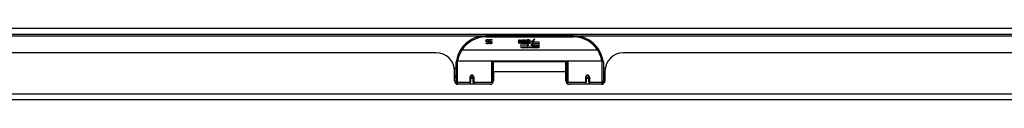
# Model space of a CAD drawing. Header units: inches. Extents: x 17 to 386, y 34 to 183.
# Tile 7 of 95: x 33.56 to 50.33, y 34.19 to 35.4. Entities that reach past the tile are written whole.
import ezdxf

# ---------------------------------------------------------------- set-up
doc = ezdxf.new("R2010")
doc.units = ezdxf.units.IN
doc.header["$MEASUREMENT"] = 0
doc.layers.add('Visible Edges(ANSI)', color=7, linetype='Continuous', lineweight=25)
doc.layers.add('Visible Tangent Edges(ANSI)', color=7, linetype='Continuous', lineweight=25)

msp = doc.modelspace()

# ---------------------------------------------------------------- linework, layer by layer
at = {"layer": 'Visible Edges(ANSI)'}
for p, q in [((16.897, 35.305), (88.699, 35.305)), ((42.995, 35.275), (41.499, 35.275)), ((41.55, 35.207), (41.55, 35.195)), ((41.604, 35.207), (41.604, 35.195)), ((42.054, 35.172), (42.061, 35.207)), ((42.061, 35.207), (42.074, 35.207)), ((42.074, 35.207), (42.068, 35.172)), ((42.091, 35.184), (42.095, 35.207)), ((42.095, 35.207), (42.108, 35.207)), ((42.108, 35.207), (42.102, 35.172)), ((42.125, 35.184), (42.129, 35.207)), ((42.129, 35.207), (42.142, 35.207)), ((42.142, 35.207), (42.132, 35.152)), ((42.149, 35.207), (42.165, 35.207)), ((42.162, 35.179), (42.149, 35.207)), ((42.165, 35.207), (42.172, 35.187)), ((42.175, 35.187), (42.188, 35.207)), ((42.204, 35.207), (42.18, 35.179)), ((42.188, 35.207), (42.204, 35.207)), ((42.284, 35.175), (42.328, 35.221)), ((42.328, 35.221), (42.303, 35.173)), ((41.505, 35.155), (41.505, 35.155)), ((41.505, 35.144), (41.505, 35.155)), ((41.55, 35.195), (41.549, 35.195)), ((41.559, 35.155), (41.56, 35.155)), ((41.559, 35.144), (41.559, 35.155)), ((41.604, 35.195), (41.604, 35.195)), ((42.1, 35.068), (42.1, 35.148)), ((42.129, 35.068), (42.1, 35.068)), ((42.118, 35.155), (42.117, 35.149)), ((42.117, 35.149), (42.129, 35.149)), ((42.122, 35.162), (42.119, 35.162)), ((42.121, 35.152), (42.122, 35.162)), ((42.132, 35.152), (42.121, 35.152)), ((42.129, 35.149), (42.129, 35.068)), ((42.134, 35.149), (42.156, 35.149)), ((42.134, 35.068), (42.134, 35.149)), ((42.163, 35.068), (42.134, 35.068)), ((42.138, 35.152), (42.162, 35.179)), ((42.154, 35.152), (42.138, 35.152)), ((42.168, 35.17), (42.154, 35.152)), ((42.156, 35.149), (42.163, 35.16)), ((42.163, 35.16), (42.163, 35.068)), ((42.17, 35.17), (42.168, 35.17)), ((42.168, 35.167), (42.175, 35.149)), ((42.168, 35.068), (42.168, 35.167)), ((42.234, 35.068), (42.168, 35.068)), ((42.177, 35.152), (42.17, 35.17)), ((42.172, 35.187), (42.175, 35.187)), ((42.175, 35.149), (42.198, 35.149)), ((42.194, 35.152), (42.177, 35.152)), ((42.18, 35.179), (42.194, 35.152)), ((42.198, 35.149), (42.198, 35.07)), ((42.198, 35.07), (42.234, 35.119)), ((42.203, 35.183), (42.24, 35.183)), ((42.21, 35.195), (42.21, 35.204)), ((42.234, 35.119), (42.213, 35.148)), ((42.238, 35.174), (42.214, 35.174)), ((42.248, 35.094), (42.234, 35.068)), ((42.243, 35.157), (42.25, 35.145)), ((42.266, 35.068), (42.248, 35.094)), ((42.25, 35.145), (42.282, 35.189)), ((42.284, 35.151), (42.264, 35.123)), ((42.264, 35.123), (42.301, 35.069)), ((42.4, 35.068), (42.266, 35.068)), ((42.282, 35.189), (42.284, 35.175)), ((42.286, 35.141), (42.284, 35.151)), ((42.301, 35.17), (42.286, 35.141)), ((42.301, 35.141), (42.301, 35.17)), ((42.4, 35.141), (42.301, 35.141)), ((42.301, 35.137), (42.4, 35.137)), ((42.301, 35.105), (42.301, 35.137)), ((42.4, 35.105), (42.301, 35.105)), ((42.301, 35.1), (42.4, 35.1)), ((42.301, 35.069), (42.301, 35.1)), ((42.303, 35.173), (42.4, 35.173)), ((42.4, 35.173), (42.4, 35.141)), ((42.4, 35.137), (42.4, 35.105)), ((42.4, 35.1), (42.4, 35.068)), ((40.654, 34.986), (22.739, 34.986)), ((43.404, 35.03), (41.09, 35.03)), ((61.755, 34.986), (43.84, 34.986)), ((40.962, 34.726), (40.992, 34.726)), ((40.992, 34.501), (40.992, 34.831)), ((41.012, 34.85), (41.601, 34.85)), ((41.617, 34.835), (41.617, 34.497)), ((41.617, 34.758), (41.632, 34.758)), ((41.632, 34.663), (41.632, 34.831)), ((42.863, 34.831), (41.632, 34.831)), ((42.863, 34.663), (42.863, 34.831)), ((42.877, 34.758), (42.863, 34.758)), ((42.877, 34.497), (42.877, 34.835)), ((42.893, 34.85), (43.482, 34.85)), ((43.502, 34.831), (43.502, 34.501)), ((43.532, 34.726), (43.502, 34.726)), ((40.966, 34.508), (40.966, 34.674)), ((40.966, 34.6), (40.992, 34.6)), ((40.992, 34.566), (40.966, 34.566)), ((41.241, 34.578), (41.241, 34.491)), ((41.243, 34.576), (41.241, 34.576)), ((41.242, 34.582), (41.243, 34.582)), ((41.243, 34.582), (41.243, 34.578)), ((41.247, 34.566), (41.245, 34.566)), ((41.281, 34.566), (41.278, 34.566)), ((41.282, 34.574), (41.284, 34.574)), ((41.284, 34.491), (41.284, 34.578)), ((41.617, 34.567), (41.632, 34.567)), ((41.632, 34.663), (41.632, 34.508)), ((42.863, 34.508), (42.863, 34.663)), ((42.877, 34.567), (42.863, 34.567)), ((43.21, 34.578), (43.21, 34.491)), ((43.212, 34.574), (43.21, 34.574)), ((43.216, 34.566), (43.213, 34.566)), ((43.249, 34.566), (43.247, 34.566)), ((43.252, 34.582), (43.251, 34.582)), ((43.251, 34.578), (43.251, 34.582)), ((43.251, 34.576), (43.253, 34.576)), ((43.253, 34.491), (43.253, 34.578)), ((43.528, 34.6), (43.502, 34.6)), ((43.528, 34.566), (43.502, 34.566)), ((43.528, 34.674), (43.528, 34.508)), ((40.992, 34.501), (40.992, 34.459)), ((41.572, 34.449), (41.025, 34.449)), ((41.241, 34.449), (41.241, 34.491)), ((41.284, 34.491), (41.284, 34.449)), ((41.617, 34.469), (41.617, 34.497)), ((42.877, 34.497), (42.877, 34.469)), ((43.469, 34.449), (42.922, 34.449)), ((43.21, 34.449), (43.21, 34.491)), ((43.253, 34.491), (43.253, 34.449)), ((43.502, 34.459), (43.502, 34.501)), ((88.6, 34.186), (16.995, 34.186))]:
    msp.add_line(p, q, dxfattribs=at)
at = {"layer": 'Visible Edges(ANSI)', "flags": 128}
for points in [[(41.508, 35.206), (41.509, 35.207), (41.51, 35.207), (41.51, 35.208), (41.511, 35.208), (41.511, 35.209), (41.512, 35.209), (41.513, 35.209), (41.513, 35.21), (41.514, 35.21), (41.515, 35.21), (41.515, 35.211), (41.516, 35.211), (41.517, 35.211), (41.518, 35.211), (41.518, 35.212), (41.519, 35.212), (41.52, 35.212), (41.521, 35.212), (41.522, 35.212), (41.523, 35.212), (41.524, 35.213), (41.525, 35.213), (41.526, 35.213), (41.527, 35.213)], [(41.527, 35.213), (41.528, 35.213), (41.529, 35.213), (41.531, 35.213), (41.532, 35.212), (41.533, 35.212), (41.534, 35.212), (41.535, 35.212), (41.536, 35.212), (41.537, 35.212), (41.538, 35.212), (41.539, 35.211), (41.54, 35.211), (41.541, 35.211), (41.542, 35.21), (41.543, 35.21), (41.544, 35.21), (41.544, 35.21), (41.545, 35.209), (41.546, 35.209), (41.547, 35.209), (41.548, 35.208), (41.549, 35.208), (41.549, 35.208), (41.55, 35.207)], [(41.563, 35.206), (41.563, 35.207), (41.564, 35.207), (41.564, 35.208), (41.565, 35.208), (41.566, 35.209), (41.566, 35.209), (41.567, 35.209), (41.568, 35.21), (41.568, 35.21), (41.569, 35.21), (41.57, 35.211), (41.57, 35.211), (41.571, 35.211), (41.572, 35.211), (41.573, 35.212), (41.573, 35.212), (41.574, 35.212), (41.575, 35.212), (41.576, 35.212), (41.577, 35.212), (41.578, 35.213), (41.579, 35.213), (41.58, 35.213), (41.581, 35.213)], [(41.581, 35.213), (41.582, 35.213), (41.584, 35.213), (41.585, 35.213), (41.586, 35.212), (41.587, 35.212), (41.588, 35.212), (41.589, 35.212), (41.59, 35.212), (41.591, 35.212), (41.592, 35.212), (41.593, 35.211), (41.594, 35.211), (41.595, 35.211), (41.596, 35.21), (41.597, 35.21), (41.598, 35.21), (41.599, 35.21), (41.6, 35.209), (41.6, 35.209), (41.601, 35.209), (41.602, 35.208), (41.603, 35.208), (41.604, 35.208), (41.604, 35.207)], [(41.072, 35.042), (41.072, 35.042), (41.072, 35.042), (41.073, 35.042), (41.073, 35.041), (41.073, 35.041), (41.073, 35.041), (41.074, 35.04), (41.074, 35.04), (41.075, 35.04), (41.075, 35.039), (41.076, 35.039), (41.077, 35.038), (41.077, 35.038), (41.078, 35.037), (41.079, 35.036), (41.08, 35.036), (41.081, 35.035), (41.082, 35.034), (41.083, 35.034), (41.084, 35.033), (41.085, 35.032), (41.086, 35.032), (41.087, 35.031), (41.088, 35.03)], [(41.502, 35.191), (41.502, 35.192), (41.502, 35.193), (41.502, 35.193), (41.502, 35.194), (41.502, 35.195), (41.502, 35.195), (41.503, 35.196), (41.503, 35.197), (41.503, 35.197), (41.503, 35.198), (41.503, 35.199), (41.504, 35.199), (41.504, 35.2), (41.504, 35.201), (41.505, 35.201), (41.505, 35.202), (41.505, 35.203), (41.506, 35.203), (41.506, 35.204), (41.507, 35.204), (41.507, 35.205), (41.507, 35.205), (41.508, 35.206), (41.508, 35.206)], [(41.516, 35.173), (41.515, 35.174), (41.514, 35.174), (41.513, 35.175), (41.512, 35.175), (41.511, 35.176), (41.51, 35.176), (41.509, 35.177), (41.508, 35.177), (41.507, 35.178), (41.507, 35.179), (41.506, 35.179), (41.505, 35.18), (41.505, 35.181), (41.504, 35.182), (41.504, 35.182), (41.503, 35.183), (41.503, 35.184), (41.503, 35.185), (41.503, 35.186), (41.502, 35.187), (41.502, 35.188), (41.502, 35.189), (41.502, 35.19), (41.502, 35.191)], [(41.505, 35.155), (41.506, 35.155), (41.507, 35.154), (41.507, 35.154), (41.508, 35.153), (41.509, 35.153), (41.509, 35.152), (41.51, 35.152), (41.511, 35.151), (41.512, 35.151), (41.512, 35.15), (41.513, 35.15), (41.514, 35.15), (41.515, 35.149), (41.516, 35.149), (41.517, 35.149), (41.518, 35.148), (41.519, 35.148), (41.52, 35.148), (41.52, 35.148), (41.521, 35.148), (41.522, 35.148), (41.523, 35.147), (41.524, 35.147), (41.525, 35.147)], [(41.526, 35.139), (41.525, 35.139), (41.524, 35.139), (41.523, 35.139), (41.522, 35.139), (41.521, 35.139), (41.52, 35.14), (41.519, 35.14), (41.518, 35.14), (41.517, 35.14), (41.516, 35.14), (41.515, 35.14), (41.515, 35.14), (41.514, 35.141), (41.513, 35.141), (41.512, 35.141), (41.511, 35.141), (41.51, 35.142), (41.509, 35.142), (41.509, 35.142), (41.508, 35.142), (41.507, 35.143), (41.506, 35.143), (41.505, 35.143), (41.505, 35.144)], [(41.528, 35.204), (41.526, 35.204), (41.525, 35.204), (41.524, 35.204), (41.523, 35.204), (41.522, 35.204), (41.521, 35.204), (41.52, 35.203), (41.519, 35.203), (41.518, 35.203), (41.517, 35.202), (41.516, 35.202), (41.516, 35.201), (41.515, 35.201), (41.515, 35.2), (41.514, 35.199), (41.514, 35.199), (41.513, 35.198), (41.513, 35.197), (41.512, 35.197), (41.512, 35.196), (41.512, 35.195), (41.512, 35.194), (41.512, 35.194), (41.512, 35.193)], [(41.512, 35.193), (41.512, 35.192), (41.512, 35.191), (41.512, 35.191), (41.512, 35.19), (41.512, 35.189), (41.512, 35.189), (41.513, 35.188), (41.513, 35.188), (41.513, 35.187), (41.513, 35.187), (41.514, 35.186), (41.514, 35.186), (41.514, 35.185), (41.515, 35.185), (41.515, 35.185), (41.516, 35.184), (41.516, 35.184), (41.517, 35.183), (41.517, 35.183), (41.518, 35.183), (41.518, 35.183), (41.519, 35.182), (41.52, 35.182), (41.521, 35.182)], [(41.531, 35.17), (41.53, 35.17), (41.53, 35.17), (41.529, 35.17), (41.528, 35.17), (41.528, 35.17), (41.527, 35.17), (41.527, 35.171), (41.526, 35.171), (41.525, 35.171), (41.525, 35.171), (41.524, 35.171), (41.523, 35.171), (41.523, 35.172), (41.522, 35.172), (41.521, 35.172), (41.521, 35.172), (41.52, 35.172), (41.519, 35.172), (41.519, 35.173), (41.518, 35.173), (41.518, 35.173), (41.517, 35.173), (41.517, 35.173), (41.516, 35.173)], [(41.521, 35.182), (41.521, 35.182), (41.522, 35.182), (41.522, 35.181), (41.523, 35.181), (41.523, 35.181), (41.524, 35.181), (41.524, 35.181), (41.525, 35.181), (41.525, 35.181), (41.526, 35.18), (41.526, 35.18), (41.527, 35.18), (41.527, 35.18), (41.527, 35.18), (41.528, 35.18), (41.528, 35.18), (41.529, 35.18), (41.53, 35.18), (41.53, 35.179), (41.531, 35.179), (41.531, 35.179), (41.532, 35.179), (41.533, 35.179), (41.533, 35.179)], [(41.525, 35.147), (41.526, 35.147), (41.527, 35.147), (41.528, 35.148), (41.529, 35.148), (41.53, 35.148), (41.531, 35.148), (41.532, 35.148), (41.533, 35.149), (41.534, 35.149), (41.534, 35.15), (41.535, 35.15), (41.536, 35.15), (41.536, 35.151), (41.537, 35.152), (41.538, 35.152), (41.538, 35.153), (41.538, 35.153), (41.539, 35.154), (41.539, 35.155), (41.539, 35.155), (41.54, 35.156), (41.54, 35.157), (41.54, 35.158), (41.54, 35.159)], [(41.55, 35.16), (41.55, 35.158), (41.549, 35.157), (41.549, 35.155), (41.549, 35.154), (41.548, 35.153), (41.548, 35.152), (41.547, 35.15), (41.547, 35.149), (41.546, 35.148), (41.545, 35.147), (41.544, 35.146), (41.543, 35.145), (41.542, 35.144), (41.541, 35.143), (41.539, 35.143), (41.538, 35.142), (41.537, 35.141), (41.535, 35.141), (41.534, 35.14), (41.532, 35.14), (41.531, 35.14), (41.529, 35.139), (41.528, 35.139), (41.526, 35.139)], [(41.549, 35.195), (41.549, 35.196), (41.548, 35.197), (41.547, 35.197), (41.546, 35.198), (41.545, 35.199), (41.545, 35.199), (41.544, 35.2), (41.543, 35.2), (41.542, 35.201), (41.541, 35.201), (41.54, 35.202), (41.539, 35.202), (41.538, 35.202), (41.537, 35.203), (41.536, 35.203), (41.535, 35.203), (41.534, 35.204), (41.533, 35.204), (41.532, 35.204), (41.531, 35.204), (41.53, 35.204), (41.529, 35.204), (41.528, 35.204), (41.528, 35.204)], [(41.54, 35.159), (41.54, 35.159), (41.54, 35.16), (41.54, 35.161), (41.54, 35.161), (41.539, 35.162), (41.539, 35.163), (41.539, 35.163), (41.539, 35.164), (41.538, 35.164), (41.538, 35.165), (41.538, 35.165), (41.537, 35.166), (41.537, 35.166), (41.537, 35.167), (41.536, 35.167), (41.536, 35.167), (41.535, 35.168), (41.535, 35.168), (41.534, 35.168), (41.533, 35.169), (41.533, 35.169), (41.532, 35.169), (41.531, 35.169), (41.531, 35.17)], [(41.533, 35.179), (41.534, 35.178), (41.535, 35.178), (41.535, 35.178), (41.536, 35.178), (41.536, 35.178), (41.537, 35.177), (41.537, 35.177), (41.538, 35.177), (41.538, 35.177), (41.539, 35.177), (41.539, 35.176), (41.54, 35.176), (41.54, 35.176), (41.541, 35.176), (41.541, 35.175), (41.542, 35.175), (41.542, 35.175), (41.543, 35.174), (41.543, 35.174), (41.543, 35.174), (41.544, 35.173), (41.544, 35.173), (41.545, 35.173), (41.545, 35.172)], [(41.545, 35.172), (41.545, 35.172), (41.546, 35.172), (41.546, 35.171), (41.546, 35.171), (41.547, 35.17), (41.547, 35.17), (41.547, 35.169), (41.548, 35.169), (41.548, 35.168), (41.548, 35.168), (41.548, 35.167), (41.548, 35.167), (41.549, 35.166), (41.549, 35.166), (41.549, 35.165), (41.549, 35.165), (41.549, 35.164), (41.549, 35.163), (41.549, 35.163), (41.55, 35.162), (41.55, 35.162), (41.55, 35.161), (41.55, 35.16), (41.55, 35.16)], [(41.556, 35.191), (41.556, 35.192), (41.556, 35.193), (41.556, 35.193), (41.556, 35.194), (41.557, 35.195), (41.557, 35.195), (41.557, 35.196), (41.557, 35.197), (41.557, 35.197), (41.557, 35.198), (41.558, 35.199), (41.558, 35.199), (41.558, 35.2), (41.559, 35.201), (41.559, 35.201), (41.559, 35.202), (41.56, 35.203), (41.56, 35.203), (41.56, 35.204), (41.561, 35.204), (41.561, 35.205), (41.562, 35.205), (41.562, 35.206), (41.563, 35.206)], [(41.57, 35.173), (41.569, 35.174), (41.568, 35.174), (41.567, 35.175), (41.566, 35.175), (41.565, 35.176), (41.564, 35.176), (41.563, 35.177), (41.562, 35.177), (41.562, 35.178), (41.561, 35.179), (41.56, 35.179), (41.56, 35.18), (41.559, 35.181), (41.559, 35.182), (41.558, 35.182), (41.558, 35.183), (41.557, 35.184), (41.557, 35.185), (41.557, 35.186), (41.557, 35.187), (41.556, 35.188), (41.556, 35.189), (41.556, 35.19), (41.556, 35.191)], [(41.58, 35.139), (41.579, 35.139), (41.578, 35.139), (41.577, 35.139), (41.576, 35.139), (41.575, 35.139), (41.574, 35.14), (41.573, 35.14), (41.572, 35.14), (41.572, 35.14), (41.571, 35.14), (41.57, 35.14), (41.569, 35.14), (41.568, 35.141), (41.567, 35.141), (41.566, 35.141), (41.565, 35.141), (41.565, 35.142), (41.564, 35.142), (41.563, 35.142), (41.562, 35.142), (41.561, 35.143), (41.561, 35.143), (41.56, 35.143), (41.559, 35.144)], [(41.56, 35.155), (41.56, 35.155), (41.561, 35.154), (41.562, 35.154), (41.562, 35.153), (41.563, 35.153), (41.564, 35.152), (41.564, 35.152), (41.565, 35.151), (41.566, 35.151), (41.567, 35.15), (41.567, 35.15), (41.568, 35.15), (41.569, 35.149), (41.57, 35.149), (41.571, 35.149), (41.572, 35.148), (41.573, 35.148), (41.574, 35.148), (41.575, 35.148), (41.576, 35.148), (41.577, 35.148), (41.578, 35.147), (41.578, 35.147), (41.579, 35.147)], [(41.582, 35.204), (41.581, 35.204), (41.579, 35.204), (41.578, 35.204), (41.577, 35.204), (41.576, 35.204), (41.575, 35.204), (41.574, 35.203), (41.573, 35.203), (41.572, 35.203), (41.571, 35.202), (41.571, 35.202), (41.57, 35.201), (41.569, 35.201), (41.569, 35.2), (41.568, 35.199), (41.568, 35.199), (41.567, 35.198), (41.567, 35.197), (41.567, 35.197), (41.567, 35.196), (41.566, 35.195), (41.566, 35.194), (41.566, 35.194), (41.566, 35.193)], [(41.566, 35.193), (41.566, 35.192), (41.566, 35.191), (41.566, 35.191), (41.566, 35.19), (41.566, 35.189), (41.567, 35.189), (41.567, 35.188), (41.567, 35.188), (41.567, 35.187), (41.568, 35.187), (41.568, 35.186), (41.568, 35.186), (41.569, 35.185), (41.569, 35.185), (41.569, 35.185), (41.57, 35.184), (41.57, 35.184), (41.571, 35.183), (41.571, 35.183), (41.572, 35.183), (41.573, 35.183), (41.573, 35.182), (41.574, 35.182), (41.575, 35.182)], [(41.585, 35.17), (41.584, 35.17), (41.584, 35.17), (41.583, 35.17), (41.583, 35.17), (41.582, 35.17), (41.582, 35.17), (41.581, 35.171), (41.58, 35.171), (41.58, 35.171), (41.579, 35.171), (41.578, 35.171), (41.578, 35.171), (41.577, 35.172), (41.576, 35.172), (41.575, 35.172), (41.575, 35.172), (41.574, 35.172), (41.574, 35.172), (41.573, 35.173), (41.572, 35.173), (41.572, 35.173), (41.571, 35.173), (41.571, 35.173), (41.57, 35.173)], [(41.575, 35.182), (41.575, 35.182), (41.576, 35.182), (41.576, 35.181), (41.577, 35.181), (41.577, 35.181), (41.578, 35.181), (41.578, 35.181), (41.579, 35.181), (41.579, 35.181), (41.58, 35.18), (41.58, 35.18), (41.581, 35.18), (41.581, 35.18), (41.582, 35.18), (41.582, 35.18), (41.583, 35.18), (41.583, 35.18), (41.584, 35.18), (41.584, 35.179), (41.585, 35.179), (41.586, 35.179), (41.586, 35.179), (41.587, 35.179), (41.588, 35.179)], [(41.579, 35.147), (41.581, 35.147), (41.582, 35.147), (41.583, 35.148), (41.584, 35.148), (41.584, 35.148), (41.585, 35.148), (41.586, 35.148), (41.587, 35.149), (41.588, 35.149), (41.589, 35.15), (41.589, 35.15), (41.59, 35.15), (41.591, 35.151), (41.591, 35.152), (41.592, 35.152), (41.592, 35.153), (41.593, 35.153), (41.593, 35.154), (41.593, 35.155), (41.594, 35.155), (41.594, 35.156), (41.594, 35.157), (41.594, 35.158), (41.594, 35.159)], [(41.604, 35.16), (41.604, 35.158), (41.604, 35.157), (41.603, 35.155), (41.603, 35.154), (41.603, 35.153), (41.602, 35.152), (41.602, 35.15), (41.601, 35.149), (41.6, 35.148), (41.599, 35.147), (41.598, 35.146), (41.597, 35.145), (41.596, 35.144), (41.595, 35.143), (41.594, 35.143), (41.592, 35.142), (41.591, 35.141), (41.59, 35.141), (41.588, 35.14), (41.587, 35.14), (41.585, 35.14), (41.583, 35.139), (41.582, 35.139), (41.58, 35.139)], [(41.604, 35.195), (41.603, 35.196), (41.602, 35.197), (41.601, 35.197), (41.601, 35.198), (41.6, 35.199), (41.599, 35.199), (41.598, 35.2), (41.597, 35.2), (41.596, 35.201), (41.595, 35.201), (41.594, 35.202), (41.593, 35.202), (41.592, 35.202), (41.591, 35.203), (41.59, 35.203), (41.589, 35.203), (41.588, 35.204), (41.587, 35.204), (41.586, 35.204), (41.586, 35.204), (41.585, 35.204), (41.584, 35.204), (41.583, 35.204), (41.582, 35.204)], [(41.594, 35.159), (41.594, 35.159), (41.594, 35.16), (41.594, 35.161), (41.594, 35.161), (41.594, 35.162), (41.593, 35.163), (41.593, 35.163), (41.593, 35.164), (41.593, 35.164), (41.592, 35.165), (41.592, 35.165), (41.592, 35.166), (41.591, 35.166), (41.591, 35.167), (41.59, 35.167), (41.59, 35.167), (41.589, 35.168), (41.589, 35.168), (41.588, 35.168), (41.588, 35.169), (41.587, 35.169), (41.586, 35.169), (41.586, 35.169), (41.585, 35.17)], [(41.588, 35.179), (41.588, 35.178), (41.589, 35.178), (41.589, 35.178), (41.59, 35.178), (41.591, 35.178), (41.591, 35.177), (41.592, 35.177), (41.592, 35.177), (41.593, 35.177), (41.593, 35.177), (41.594, 35.176), (41.594, 35.176), (41.595, 35.176), (41.595, 35.176), (41.596, 35.175), (41.596, 35.175), (41.596, 35.175), (41.597, 35.174), (41.597, 35.174), (41.598, 35.174), (41.598, 35.173), (41.599, 35.173), (41.599, 35.173), (41.599, 35.172)], [(41.599, 35.172), (41.6, 35.172), (41.6, 35.172), (41.6, 35.171), (41.601, 35.171), (41.601, 35.17), (41.601, 35.17), (41.602, 35.169), (41.602, 35.169), (41.602, 35.168), (41.602, 35.168), (41.602, 35.167), (41.603, 35.167), (41.603, 35.166), (41.603, 35.166), (41.603, 35.165), (41.603, 35.165), (41.603, 35.164), (41.604, 35.163), (41.604, 35.163), (41.604, 35.162), (41.604, 35.162), (41.604, 35.161), (41.604, 35.16), (41.604, 35.16)], [(43.422, 35.042), (43.422, 35.042), (43.422, 35.042), (43.422, 35.042), (43.421, 35.041), (43.421, 35.041), (43.421, 35.041), (43.42, 35.04), (43.42, 35.04), (43.419, 35.04), (43.419, 35.039), (43.418, 35.039), (43.417, 35.038), (43.417, 35.038), (43.416, 35.037), (43.415, 35.036), (43.414, 35.036), (43.413, 35.035), (43.412, 35.034), (43.411, 35.034), (43.41, 35.033), (43.409, 35.032), (43.408, 35.032), (43.407, 35.031), (43.406, 35.03)], [(41.09, 35.03), (41.09, 35.03), (41.09, 35.03), (41.09, 35.03), (41.09, 35.03), (41.09, 35.03), (41.09, 35.03), (41.089, 35.03), (41.089, 35.03), (41.089, 35.03), (41.089, 35.03), (41.089, 35.03), (41.089, 35.03), (41.089, 35.03), (41.089, 35.03), (41.089, 35.03), (41.089, 35.03), (41.089, 35.03), (41.089, 35.03), (41.088, 35.03), (41.088, 35.03), (41.088, 35.03), (41.088, 35.03), (41.088, 35.03), (41.088, 35.03)], [(43.406, 35.03), (43.406, 35.03), (43.406, 35.03), (43.406, 35.03), (43.406, 35.03), (43.406, 35.03), (43.405, 35.03), (43.405, 35.03), (43.405, 35.03), (43.405, 35.03), (43.405, 35.03), (43.405, 35.03), (43.405, 35.03), (43.405, 35.03), (43.405, 35.03), (43.405, 35.03), (43.405, 35.03), (43.405, 35.03), (43.404, 35.03), (43.404, 35.03), (43.404, 35.03), (43.404, 35.03), (43.404, 35.03), (43.404, 35.03), (43.404, 35.03)], [(40.999, 34.85), (40.999, 34.849), (40.999, 34.849), (40.999, 34.849), (40.998, 34.849), (40.998, 34.848), (40.998, 34.848), (40.998, 34.848), (40.998, 34.848), (40.998, 34.848), (40.998, 34.847), (40.998, 34.847), (40.998, 34.847), (40.998, 34.847), (40.998, 34.847), (40.998, 34.846), (40.998, 34.846), (40.998, 34.846), (40.998, 34.846), (40.998, 34.846), (40.998, 34.845), (40.998, 34.845), (40.998, 34.845), (40.998, 34.845), (40.998, 34.845)], [(43.496, 34.845), (43.496, 34.845), (43.496, 34.845), (43.496, 34.845), (43.496, 34.845), (43.496, 34.846), (43.496, 34.846), (43.496, 34.846), (43.496, 34.846), (43.496, 34.846), (43.496, 34.847), (43.496, 34.847), (43.496, 34.847), (43.496, 34.847), (43.496, 34.847), (43.496, 34.848), (43.496, 34.848), (43.496, 34.848), (43.496, 34.848), (43.496, 34.848), (43.496, 34.849), (43.496, 34.849), (43.495, 34.849), (43.495, 34.849), (43.495, 34.85)], [(41.241, 34.578), (41.241, 34.581), (41.242, 34.583), (41.243, 34.586), (41.244, 34.588), (41.245, 34.591), (41.247, 34.593), (41.249, 34.595), (41.252, 34.597), (41.254, 34.598), (41.257, 34.599), (41.26, 34.6), (41.263, 34.6), (41.266, 34.6), (41.269, 34.599), (41.271, 34.598), (41.274, 34.597), (41.276, 34.595), (41.279, 34.593), (41.28, 34.591), (41.282, 34.588), (41.283, 34.586), (41.284, 34.583), (41.284, 34.581), (41.284, 34.578)], [(43.21, 34.578), (43.21, 34.581), (43.21, 34.583), (43.211, 34.586), (43.212, 34.588), (43.214, 34.591), (43.216, 34.593), (43.218, 34.595), (43.22, 34.597), (43.223, 34.598), (43.225, 34.599), (43.228, 34.6), (43.231, 34.6), (43.234, 34.6), (43.237, 34.599), (43.24, 34.598), (43.243, 34.597), (43.245, 34.595), (43.247, 34.593), (43.249, 34.591), (43.25, 34.588), (43.251, 34.586), (43.252, 34.583), (43.253, 34.581), (43.253, 34.578)], [(41.631, 34.53), (41.631, 34.53), (41.631, 34.53), (41.631, 34.53), (41.631, 34.53), (41.631, 34.53), (41.631, 34.53), (41.631, 34.53), (41.631, 34.53), (41.631, 34.53), (41.631, 34.53), (41.631, 34.53), (41.631, 34.53), (41.631, 34.53), (41.631, 34.531), (41.631, 34.531), (41.631, 34.531), (41.631, 34.531), (41.631, 34.531), (41.631, 34.531), (41.631, 34.531), (41.631, 34.531), (41.631, 34.531), (41.631, 34.531), (41.632, 34.531)], [(42.863, 34.531), (42.863, 34.531), (42.863, 34.531), (42.863, 34.531), (42.863, 34.531), (42.863, 34.531), (42.863, 34.531), (42.863, 34.531), (42.863, 34.531), (42.863, 34.531), (42.863, 34.531), (42.863, 34.53), (42.863, 34.53), (42.863, 34.53), (42.863, 34.53), (42.863, 34.53), (42.863, 34.53), (42.863, 34.53), (42.863, 34.53), (42.863, 34.53), (42.863, 34.53), (42.863, 34.53), (42.863, 34.53), (42.863, 34.53), (42.863, 34.53)]]:
    msp.add_lwpolyline(points, dxfattribs=at)
at = {"layer": 'Visible Edges(ANSI)'}
for centre in [(41.263, 34.578), (43.231, 34.578)]:
    msp.add_circle(centre, 0.0197, dxfattribs=at)
for centre, radius, start, end in [((41.499, 34.768), 0.507, 90, 147.3142), ((42.228, 35.146), 0.0607, 81.5605, 107.3343), ((42.995, 34.768), 0.507, 32.6858, 90), ((41.499, 34.768), 0.507, 147.3142, 170.7932), ((42.083, 35.167), 0.0288, 169, 198.4748), ((42.065, 35.161), 0.0105, 198.4748, 269.6788), ((42.065, 35.175), 0.0246, 269.6788, 333.9508), ((42.08, 35.17), 0.0123, 169.9922, 203.5487), ((42.074, 35.167), 0.006, 203.5487, 276.1027), ((42.074, 35.174), 0.0126, 276.1027, 327.6083), ((42.045, 35.192), 0.0465, 328.5584, 350.8257), ((42.116, 35.166), 0.0288, 183.6169, 196.9928), ((42.098, 35.161), 0.0101, 196.9928, 269.4776), ((42.098, 35.175), 0.024, 269.4776, 327.4114), ((42.1, 35.172), 0.024, 268.7952, 316.5849), ((42.114, 35.17), 0.0123, 170, 203.5571), ((42.108, 35.167), 0.006, 203.5571, 276.03), ((42.107, 35.174), 0.0126, 276.03, 327.5992), ((42.079, 35.192), 0.0465, 327.5992, 350), ((42.229, 35.172), 0.0282, 156.1555, 203.8445), ((42.217, 35.166), 0.0152, 203.8445, 265.0802), ((42.222, 35.167), 0.0307, 64.6784, 112.5609), ((42.223, 35.169), 0.00955, 151.4547, 231.1652), ((42.221, 35.181), 0.033, 257.079, 313.1785), ((42.221, 35.181), 0.0299, 260.4085, 314.1684), ((42.224, 35.17), 0.0109, 231.1652, 289.3797), ((42.222, 35.176), 0.0168, 289.3797, 352.9975), ((42.231, 35.186), 0.0096, 343.5261, 64.6784), ((42.234, 35.186), 0.0197, 356.5646, 81.5605), ((42.214, 35.188), 0.0398, 314.1684, 356.5646), ((42.995, 34.768), 0.507, 9.2068, 32.6858), ((40.654, 34.674), 0.312, 0, 90), ((43.84, 34.674), 0.312, 90, 180), ((41.012, 34.831), 0.0197, 90, 180), ((41.601, 34.835), 0.0157, 0, 90), ((42.893, 34.835), 0.0157, 90, 180), ((43.482, 34.831), 0.0197, 0, 90), ((41.263, 34.578), 0.0217, 180, 348.1708), ((43.231, 34.578), 0.0217, 191.8292, 0), ((41.025, 34.508), 0.0591, 180, 270), ((41.572, 34.508), 0.0591, 270, 0), ((42.922, 34.508), 0.0591, 180, 270), ((43.469, 34.508), 0.0591, 270, 0)]:
    msp.add_arc(centre, radius, start, end, dxfattribs=at)
at = {"layer": 'Visible Tangent Edges(ANSI)'}
for p, q in [((16.897, 35.404), (87.931, 35.404)), ((21.926, 35.274), (41.467, 35.274)), ((41.499, 35.256), (41.499, 35.275)), ((41.499, 35.256), (42.995, 35.256)), ((42.995, 35.256), (42.995, 35.275)), ((43.027, 35.274), (62.568, 35.274)), ((41.012, 34.85), (41.012, 34.482)), ((41.601, 34.482), (41.601, 34.85)), ((42.879, 34.843), (41.615, 34.843)), ((42.893, 34.85), (42.893, 34.482)), ((43.482, 34.482), (43.482, 34.85)), ((41.231, 34.482), (41.231, 34.573)), ((41.294, 34.573), (41.294, 34.482)), ((42.863, 34.663), (41.632, 34.663)), ((43.2, 34.482), (43.2, 34.573)), ((43.263, 34.573), (43.263, 34.482)), ((41.012, 34.45), (41.012, 34.482)), ((41.231, 34.482), (41.012, 34.482)), ((41.231, 34.482), (41.231, 34.449)), ((41.601, 34.482), (41.294, 34.482)), ((41.294, 34.449), (41.294, 34.482)), ((41.601, 34.482), (41.601, 34.456)), ((43.2, 34.482), (42.893, 34.482)), ((42.893, 34.456), (42.893, 34.482)), ((43.2, 34.482), (43.2, 34.449)), ((43.482, 34.482), (43.263, 34.482)), ((43.263, 34.449), (43.263, 34.482)), ((43.482, 34.482), (43.482, 34.45)), ((16.995, 34.285), (88.6, 34.285))]:
    msp.add_line(p, q, dxfattribs=at)
at = {"layer": 'Visible Tangent Edges(ANSI)', "flags": 128}
for points in [[(41.294, 34.573), (41.294, 34.577), (41.293, 34.581), (41.292, 34.585), (41.29, 34.589), (41.288, 34.593), (41.286, 34.596), (41.283, 34.599), (41.279, 34.602), (41.275, 34.604), (41.271, 34.605), (41.267, 34.606), (41.263, 34.607), (41.259, 34.606), (41.254, 34.605), (41.25, 34.604), (41.246, 34.602), (41.243, 34.599), (41.24, 34.596), (41.237, 34.593), (41.235, 34.589), (41.233, 34.585), (41.232, 34.582), (41.232, 34.577), (41.231, 34.573)], [(41.631, 34.567), (41.63, 34.565), (41.63, 34.563), (41.629, 34.56), (41.628, 34.558), (41.628, 34.555), (41.627, 34.553), (41.627, 34.551), (41.626, 34.548), (41.626, 34.546), (41.625, 34.543), (41.625, 34.541), (41.624, 34.539), (41.624, 34.536), (41.623, 34.534), (41.623, 34.531), (41.623, 34.529), (41.622, 34.526), (41.622, 34.524), (41.622, 34.521), (41.621, 34.519), (41.621, 34.516), (41.621, 34.514), (41.62, 34.512), (41.62, 34.509)], [(42.874, 34.509), (42.874, 34.512), (42.873, 34.514), (42.873, 34.516), (42.873, 34.519), (42.872, 34.521), (42.872, 34.524), (42.872, 34.526), (42.871, 34.529), (42.871, 34.531), (42.871, 34.534), (42.87, 34.536), (42.87, 34.539), (42.869, 34.541), (42.869, 34.543), (42.868, 34.546), (42.868, 34.548), (42.867, 34.551), (42.867, 34.553), (42.866, 34.555), (42.866, 34.558), (42.865, 34.56), (42.865, 34.563), (42.864, 34.565), (42.863, 34.567)], [(43.263, 34.573), (43.263, 34.577), (43.262, 34.581), (43.261, 34.585), (43.259, 34.589), (43.257, 34.593), (43.254, 34.596), (43.251, 34.599), (43.248, 34.602), (43.244, 34.604), (43.24, 34.605), (43.236, 34.606), (43.231, 34.607), (43.227, 34.606), (43.223, 34.605), (43.219, 34.604), (43.215, 34.602), (43.211, 34.599), (43.208, 34.596), (43.206, 34.593), (43.204, 34.589), (43.202, 34.585), (43.201, 34.582), (43.2, 34.577), (43.2, 34.573)]]:
    msp.add_lwpolyline(points, dxfattribs=at)
at = {"layer": 'Visible Tangent Edges(ANSI)'}
for centre, start, end in [((41.499, 34.768), 90, 147.5011), ((42.995, 34.768), 32.4989, 90), ((41.499, 34.765), 147.0552, 169.8777), ((42.995, 34.765), 10.1223, 32.9448)]:
    msp.add_arc(centre, 0.487, start, end, dxfattribs=at)
for centre, major_axis, ratio, start_param, end_param in [((41.018, 34.846), (-0.0194, 0.0031), 0.187438, 0, 0.544489), ((43.476, 34.846), (0.0194, 0.0031), 0.187438, 5.738696, 6.283185), ((41.231, 34.578), (0.00984, 0), 0.476565, 4.712389, 6.283185), ((41.294, 34.578), (-0.00984, 0), 0.476565, 0, 1.570796), ((43.2, 34.578), (0.00984, 0), 0.476565, 4.712389, 6.283185), ((43.263, 34.578), (-0.00984, 0), 0.476565, 0, 1.570796), ((41.012, 34.501), (-0.0197, 0), 0.965926, 0, 1.570796), ((41.231, 34.491), (0.00984, 0), 0.965926, 4.712389, 6.283185), ((41.294, 34.491), (-0.00984, 0), 0.965926, 0, 1.570796), ((41.601, 34.497), (0.0157, 0), 0.965926, 4.712389, 6.283185), ((42.893, 34.497), (-0.0157, 0), 0.965926, 0, 1.570796), ((43.2, 34.491), (0.00984, 0), 0.965926, 4.712389, 6.283185), ((43.263, 34.491), (-0.00984, 0), 0.965926, 0, 1.570796), ((43.482, 34.501), (0.0197, 0), 0.965926, 4.712389, 6.283185)]:
    msp.add_ellipse(centre, major_axis=major_axis, ratio=ratio, start_param=start_param, end_param=end_param, dxfattribs=at)

doc.saveas('drawing.dxf')
